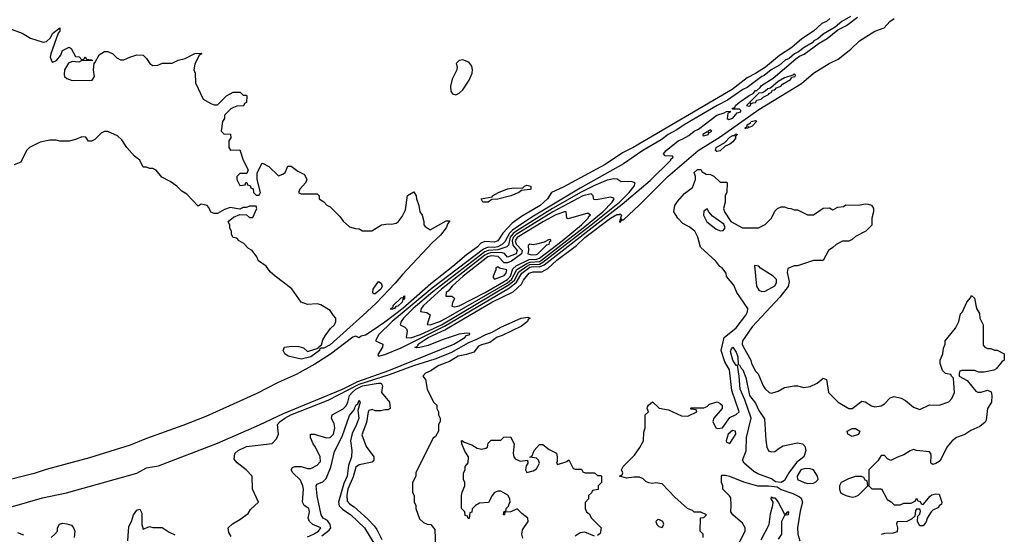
# Model space of a CAD drawing. Header units: inches. Extents: x 2671394 to 2765652, y 830470 to 955458.
# Tile 42 of 256: x 2702023 to 2708134, y 852850 to 856042. Entities that reach past the tile are written whole.
import ezdxf

# ---------------------------------------------------------------- set-up
doc = ezdxf.new("R2010")
doc.units = ezdxf.units.IN
doc.header["$MEASUREMENT"] = 0
doc.layers.add('C7805', color=7, linetype='Continuous')

msp = doc.modelspace()

# ---------------------------------------------------------------- linework, layer by layer
at = {"layer": 'C7805', "color": 2}
for points, elevation in [([(2707050.7, 856050), (2707030.6, 856030), (2707001.3, 856018.7), (2706950.4, 855970), (2706877.7, 855922.3), (2706814.4, 855870), (2706739.4, 855820.6), (2706651.7, 855748.3), (2706590, 855708), (2706537.6, 855682.4), (2706446, 855610), (2705830.9, 855249.1), (2705764.2, 855215.8), (2705656.1, 855143.9), (2705397, 855003), (2705324.7, 854970), (2705298, 854930), (2705254, 854890), (2705138.3, 854821.7), (2705080.5, 854779.5), (2705021.8, 854718.2), (2704990.4, 854670), (2704970, 854662), (2704910, 854666), (2704885.3, 854654.7), (2704862, 854630), (2704797.1, 854582.9), (2704712, 854510), (2704575.7, 854404.3), (2704400.6, 854250), (2704290, 854165.7), (2704210, 854111.5), (2704170, 854086), (2704142, 854078), (2704130, 854069.4), (2704110, 854078), (2704090, 854073.2), (2703952.9, 853967.1), (2703855.9, 853904.1), (2703738.2, 853841.8), (2703628.2, 853791.8), (2703495.9, 853724.1), (2703178.9, 853581.1), (2703035.9, 853524.1), (2702810, 853444.2), (2702710, 853402.6), (2702456.9, 853323.1), (2702187.6, 853252.4), (2702113.5, 853226.5), (2701873.4, 853166.6)], 18), ([(2701978, 853022), (2702165.1, 853074.9), (2702313.5, 853106.5), (2702750, 853228.4), (2702810, 853261.2), (2702884.9, 853275.1), (2703250, 853414.6), (2703511.6, 853528.4), (2703660.8, 853599.2), (2704026.6, 853750), (2704122.9, 853797.1), (2704314.6, 853865.4), (2704717, 854030), (2704786, 854070), (2704797.2, 854082.8), (2704817.2, 854090), (2704816, 854096), (2704798.4, 854098.4), (2704750, 854090.9), (2704644.3, 854055.7), (2704559.3, 854020.7), (2704507.7, 854007.7), (2704485.8, 854005.8), (2704475.3, 854010), (2704486.6, 854013.4), (2704496.2, 854023.8), (2704496.2, 854030), (2704557.7, 854070), (2704662, 854118), (2704954, 854290), (2705085.2, 854354.8), (2705137.8, 854402.2), (2705150, 854426.8), (2705184.2, 854470), (2705210, 854478), (2705263.1, 854476.9), (2705301, 854499), (2705356.2, 854550), (2705479, 854641), (2705529.8, 854690), (2705690, 854811), (2705730, 854833.4), (2705746.6, 854833.4), (2705750, 854838), (2705758, 854830), (2705752, 854810), (2705758, 854802), (2705750, 854806), (2705746, 854790), (2705750, 854784.7), (2705760.2, 854799.8), (2705770, 854801), (2705870, 854893.4), (2706045.6, 855070), (2706234.3, 855230), (2706370, 855315.2), (2706610, 855483.9), (2706874.8, 855645.3), (2706949.9, 855710.1), (2707046.6, 855770), (2707102.4, 855797.6), (2707181.1, 855858.9), (2707235.1, 855910), (2707330, 855970.3), (2707388.1, 855991.9), (2707422.9, 856030), (2707449.6, 856050)], 18), ([(2707179, 856061), (2707124.9, 856030), (2707084.9, 855995.1), (2707010, 855951.6), (2706976.4, 855923.6), (2706951, 855910), (2706941.6, 855898.4), (2706891, 855870), (2706857.6, 855842.4), (2706831, 855830), (2706798.3, 855801.7), (2706774.8, 855790), (2706739.2, 855760.8), (2706688, 855730), (2706643.8, 855696.2), (2706628.2, 855690), (2706538, 855622), (2706511, 855610), (2706417, 855543), (2706351, 855510), (2706148, 855390), (2706101.7, 855358.3), (2706047.7, 855330), (2706003.9, 855296.1), (2705891, 855230), (2705771.3, 855148.7), (2705502.3, 854997.7), (2705202.5, 854817.5), (2705082.7, 854737.3), (2705062.3, 854717.7), (2705035, 854665), (2705020.2, 854650), (2704990, 854633.2), (2704970, 854629), (2704930, 854630.5), (2704900.8, 854619.2), (2704583.6, 854376.4), (2704335.5, 854170), (2704253, 854090), (2704232, 854050), (2704278, 854030), (2704274, 854010), (2704245.4, 853965.4), (2704250, 853954), (2704290, 853964.9), (2704390, 854006.5), (2704659.9, 854140.1), (2705062.3, 854377.7), (2705106.6, 854413.4), (2705139.1, 854470), (2705190, 854507.5), (2705210, 854510.9), (2705250, 854508.2), (2705278.7, 854521.3), (2705763, 854897), (2705935.2, 855044.8), (2706064, 855170), (2706064, 855176), (2706078, 855190), (2706075.3, 855195.3), (2706030, 855198), (2706018, 855210), (2706035.3, 855230), (2706109.5, 855290.5), (2706138, 855302), (2706176, 855324), (2706210, 855350.8), (2706236.5, 855363.5), (2706349.4, 855450.6), (2706396.4, 855463.6), (2706410, 855472), (2706434, 855474), (2706430, 855466), (2706418, 855462), (2706414, 855430), (2706423.6, 855423.6), (2706450, 855432), (2706476.4, 855463.6), (2706498, 855470), (2706498, 855478), (2706490, 855486), (2706446, 855486), (2706450, 855494), (2706462, 855498), (2706466, 855510), (2706490, 855531.3), (2706550, 855571.3), (2706576.4, 855583.6), (2706590, 855602), (2706598, 855602), (2706619, 855621), (2706626.3, 855633.7), (2706700.2, 855679.8), (2706840.1, 855799.9), (2706863.3, 855816.7), (2706891.4, 855828.6), (2706984.5, 855895.5), (2707035.1, 855924.9), (2707100.7, 855979.3), (2707153.6, 856006.4), (2707222.5, 856057.5)], 22), ([(2701890, 856011.3), (2702038, 855958), (2702090, 855926.8), (2702170, 855902.8), (2702190, 855906.8), (2702212.5, 855927.5), (2702230, 855958), (2702271.6, 855991.6), (2702273.4, 855970), (2702261.4, 855958.6), (2702215.8, 855830), (2702213, 855810), (2702222.5, 855782.5), (2702230, 855778.8), (2702252.1, 855787.9), (2702278.4, 855821.6), (2702290, 855851.3), (2702330, 855871.3), (2702343.6, 855863.6), (2702370, 855814), (2702391.6, 855811.6), (2702410, 855794), (2702422, 855798), (2702430, 855812), (2702438, 855798), (2702470, 855794), (2702474, 855790), (2702474, 855786), (2702410, 855788), (2702390, 855778), (2702350, 855782), (2702327.1, 855772.9), (2702301, 855730), (2702299.6, 855699.6), (2702302, 855690), (2702316.9, 855676.9), (2702350, 855664.7), (2702474, 855666), (2702488, 855690), (2702482, 855730), (2702486, 855774), (2702490, 855774), (2702516.4, 855823.6), (2702550, 855844.7), (2702570, 855844.7), (2702602, 855830), (2702625.4, 855805.4), (2702650, 855792), (2702670, 855792), (2702706, 855810), (2702750, 855824.7), (2702790, 855822), (2702810, 855802), (2702830.9, 855770.9), (2702850, 855758), (2702880.4, 855759.6), (2702910, 855772), (2702970, 855772), (2703006, 855790), (2703050, 855802), (2703110, 855832), (2703150, 855834), (2703154, 855830), (2703138, 855822), (2703110, 855766), (2703104.7, 855730), (2703112, 855710), (2703114, 855650), (2703162, 855550), (2703210, 855522), (2703230, 855514), (2703250, 855514), (2703306, 855570), (2703348.4, 855591.6), (2703391.6, 855591.6), (2703410, 855574), (2703430, 855574), (2703434, 855570), (2703431.6, 855528.4), (2703418, 855522), (2703412.7, 855507.3), (2703370, 855506), (2703350, 855498), (2703334, 855490), (2703294, 855450), (2703294, 855430), (2703282, 855410), (2703274, 855350), (2703290, 855334), (2703332.7, 855332.7), (2703334, 855310), (2703322, 855290), (2703322, 855250), (2703332.7, 855232.7), (2703390, 855234), (2703411.1, 855171.1), (2703442, 855110), (2703432.7, 855087.3), (2703390, 855088), (2703372, 855070), (2703372, 855050), (2703390, 855014), (2703422, 855018), (2703427.3, 855032.7), (2703432.7, 855032.7), (2703438, 855018), (2703452.7, 855012.7), (2703458, 854998), (2703472.7, 854992.7), (2703474, 854970), (2703490, 854954), (2703510, 854954), (2703518, 854970), (2703498, 855050), (2703498, 855090), (2703526, 855150), (2703530, 855152), (2703570, 855132), (2703630, 855074), (2703656.4, 855083.6), (2703670, 855094), (2703687.3, 855132.7), (2703707.3, 855132.7), (2703750, 855102), (2703790, 855082), (2703804.7, 855050), (2703798, 855030), (2703762, 854990), (2703754, 854970), (2703770, 854962), (2703870, 854962), (2703882, 854950), (2703882, 854930), (2703911.1, 854911.1), (2703930, 854892), (2703950, 854882), (2704010, 854822), (2704030, 854792), (2704070, 854758), (2704106.4, 854746.4), (2704130, 854744.7), (2704151.6, 854731.6), (2704208.4, 854731.6), (2704269.7, 854770.4), (2704310, 854776.4), (2704330, 854772.7), (2704360.1, 854779.9), (2704372.3, 854787.8), (2704398, 854822), (2704417.1, 854862.9), (2704429.6, 854950.4), (2704470, 854974), (2704484.7, 854950), (2704486, 854930), (2704501, 854890), (2704506.8, 854850), (2704521, 854830), (2704531, 854790), (2704531.3, 854770), (2704539.8, 854759.8), (2704570, 854738), (2704670, 854794.8), (2704690, 854794), (2704690.4, 854790), (2704681.4, 854778.6), (2704670.5, 854750), (2704635.1, 854704.9), (2704582.5, 854657.5), (2704398.4, 854461.6), (2704353, 854407), (2704235.7, 854284.3), (2704153.8, 854206.2), (2703950, 854024), (2703910, 854005.1), (2703895.3, 854004.7), (2703883.6, 853996.4), (2703884.7, 853990), (2703830.8, 853950), (2703770, 853935.3), (2703690, 853955.3), (2703668, 853970), (2703658, 853990), (2703666, 854010), (2703710, 854016), (2703755.3, 854015.3), (2703785.4, 854005.4), (2703810, 853984.7), (2703876.4, 854003.6), (2703878, 854010), (2703896, 854024), (2703904.1, 854055.9), (2703919.3, 854080.7), (2703953.2, 854126.8), (2703978, 854150), (2703986, 854170), (2703986, 854190), (2703970, 854206), (2703950, 854238), (2703892.9, 854272.9), (2703870, 854279), (2703810, 854275.3), (2703769.2, 854289.2), (2703712.9, 854372.9), (2703608, 854450), (2703578, 854478), (2703552.9, 854512.9), (2703505.6, 854545.6), (2703495.3, 854570), (2703466, 854610), (2703443.1, 854623.1), (2703414.6, 854654.6), (2703386, 854670), (2703370, 854686), (2703348, 854690), (2703338, 854710), (2703338, 854730), (2703328.4, 854748.4), (2703327.3, 854767.3), (2703318, 854790), (2703350, 854818), (2703390, 854834), (2703430, 854832), (2703450, 854814), (2703470, 854814), (2703495.3, 854870), (2703490, 854886), (2703450, 854886), (2703430, 854878), (2703410, 854878), (2703390, 854866), (2703330, 854878), (2703295.3, 854864.7), (2703250, 854839), (2703230, 854839), (2703209, 854849), (2703198, 854878), (2703186, 854890), (2703150, 854898), (2703130, 854886), (2703060.4, 854960.4), (2703030, 854978), (2702998, 855010), (2702958, 855038), (2702904.7, 855064.7), (2702870, 855108), (2702850, 855118), (2702830, 855118), (2702810, 855128), (2702790, 855128), (2702768, 855170), (2702736.4, 855196.4), (2702688, 855250), (2702656.5, 855296.5), (2702630, 855322), (2702570, 855348.7), (2702550, 855348.7), (2702530, 855339), (2702490, 855299), (2702470, 855288), (2702450, 855288), (2702433.6, 855313.6), (2702410, 855315.3), (2702370, 855298), (2702330, 855288), (2702271.6, 855288.4), (2702250, 855295.3), (2702210, 855295.3), (2702150, 855282), (2702084.7, 855250), (2702066, 855230), (2702030, 855158), (2701990, 855142)], 14), ([(2706266, 852830), (2706266, 852850), (2706246, 852870), (2706248, 852952), (2706270, 852954), (2706286, 852970), (2706250, 852986), (2706210, 852988), (2706198, 852998), (2706168.7, 853010), (2706090, 853079), (2706010, 853162), (2705970, 853169.2), (2705950, 853165.2), (2705928.9, 853168.9), (2705910, 853178), (2705893.6, 853193.6), (2705870, 853204), (2705835.3, 853204.7), (2705790, 853198), (2705746, 853210), (2705762, 853218), (2705766, 853230), (2705758, 853250), (2705769.1, 853270.9), (2705838.6, 853341.4), (2705872.3, 853387.7), (2705894, 853430), (2705896.4, 853483.6), (2705906, 853510), (2705906, 853590), (2705926, 853610), (2705918, 853630), (2705920.4, 853639.6), (2705926, 853650), (2705950, 853671), (2705992, 853632), (2706050, 853622), (2706130, 853584.7), (2706170, 853582), (2706226, 853610), (2706222, 853622), (2706190, 853626), (2706186, 853630), (2706190, 853634), (2706270, 853634), (2706290, 853642), (2706304, 853656), (2706351.1, 853671.1), (2706370, 853662), (2706382, 853650), (2706382, 853630), (2706332, 853570), (2706324.7, 853550), (2706344.7, 853510), (2706354.6, 853505.4), (2706386, 853510), (2706430, 853574), (2706470, 853592), (2706488, 853610), (2706442.5, 853742.5), (2706429.2, 853870), (2706400.1, 853920.1), (2706376, 853990), (2706396.2, 854070), (2706470, 854130.6), (2706529.2, 854210), (2706539.3, 854230), (2706542, 854250), (2706474, 854350), (2706455.5, 854395.5), (2706410, 854448), (2706408.7, 854468.7), (2706400.4, 854480.4), (2706382, 854502), (2706368.7, 854510), (2706344.7, 854544.7), (2706249, 854630), (2706232.1, 854692.1), (2706214, 854730), (2706177.5, 854757.5), (2706138.6, 854778.6), (2706108.7, 854810), (2706084, 854850), (2706089.4, 854890), (2706105.8, 854914.2), (2706150, 854962.8), (2706199.3, 855000.7), (2706218, 855050), (2706218, 855070), (2706210, 855094), (2706230, 855112), (2706250, 855112), (2706258, 855098), (2706283.6, 855083.6), (2706310, 855082), (2706331.6, 855071.6), (2706370, 855034), (2706410, 855034), (2706414, 855030), (2706411.6, 854971.6), (2706402, 854950), (2706402, 854910), (2706392, 854870), (2706398, 854850), (2706436, 854790), (2706510, 854751), (2706608.4, 854751.6), (2706650, 854772), (2706688.9, 854811.1), (2706710, 854854), (2706726, 854870), (2706750, 854882), (2706770, 854882), (2706790, 854872), (2706810, 854871.3), (2706830, 854862), (2706850, 854862), (2706911.6, 854831.6), (2706950, 854832), (2707010, 854872), (2707050, 854874), (2707070, 854862), (2707100.4, 854879.6), (2707136.4, 854883.6), (2707150, 854894), (2707230, 854891), (2707270, 854898.8), (2707290, 854898), (2707310, 854892), (2707322, 854870), (2707322, 854850), (2707311.3, 854810), (2707311.6, 854768.4), (2707274, 854730), (2707210, 854698), (2707190, 854678), (2707170, 854668), (2707130, 854668), (2707090, 854648), (2707070, 854628), (2707042, 854610), (2707010, 854548), (2706950, 854548), (2706850, 854515.3), (2706830, 854515.3), (2706790, 854498), (2706785.5, 854474.5), (2706798.6, 854418.6), (2706792.6, 854387.4), (2706740.3, 854319.7), (2706570, 854136.9), (2706508.5, 854050), (2706508, 854030), (2706514.8, 854010), (2706561, 853930), (2706566, 853910), (2706590, 853862), (2706606, 853846), (2706638, 853770), (2706650, 853752), (2706674, 853730), (2706690, 853724.7), (2706730, 853738), (2706770, 853761), (2706830, 853771.3), (2706851.1, 853771.1), (2706890, 853761), (2706930, 853766), (2706972.7, 853787.3), (2707010, 853818), (2707031.3, 853810), (2707042, 853730), (2707102, 853670), (2707170, 853631), (2707190, 853631), (2707250, 853676), (2707270.6, 853670.6), (2707310, 853646.8), (2707330, 853641), (2707370, 853646.8), (2707390, 853658), (2707424.7, 853695.3), (2707450, 853704.7), (2707494.4, 853694.4), (2707519.8, 853679.8), (2707570, 853638.8), (2707610, 853624), (2707670, 853652), (2707730, 853651.3), (2707788.9, 853671.1), (2707808.9, 853691.1), (2707824, 853730), (2707818, 853818), (2707806, 853830), (2707802, 853842), (2707770, 853848), (2707750, 853866), (2707735.3, 853910), (2707735.3, 853930), (2707753.2, 853970), (2707756.4, 854003.6), (2707766, 854030), (2707766, 854050), (2707832.1, 854127.9), (2707852.7, 854170), (2707862, 854218), (2707875.3, 854230), (2707902, 854290), (2707924, 854316), (2707930, 854332), (2707950, 854314), (2707962, 854250), (2707979.6, 854219.6), (2707982, 854190), (2708002, 854150), (2708003.6, 854023.6), (2708014, 854010), (2708030, 854002), (2708050, 854002), (2708072.7, 853992.7), (2708090, 853992), (2708134, 853970), (2708134, 853930), (2708119.6, 853920.4), (2708083.6, 853876.4), (2708070, 853868), (2708010, 853855.3), (2707976.4, 853856.4), (2707950, 853866), (2707870, 853866), (2707858, 853862), (2707854, 853850), (2707854, 853830), (2707903.6, 853803.6), (2707958, 853738), (2707970, 853731), (2707990, 853730.8), (2708030, 853744.7), (2708053.2, 853733.2), (2708057.3, 853710), (2708054, 853670), (2708030.6, 853629.4), (2708022, 853558), (2708014.8, 853545.2), (2707982, 853518), (2707925.5, 853494.5), (2707890, 853468), (2707838, 853450), (2707810, 853429.3), (2707776.3, 853390), (2707742.5, 853317.5), (2707730, 853302), (2707710, 853288.7), (2707690, 853282), (2707678, 853290), (2707680.2, 853340.2), (2707679, 853350), (2707670, 853362), (2707590, 853368.7), (2707570, 853375.3), (2707550, 853368), (2707510, 853342), (2707470.9, 853329.1), (2707430, 853308), (2707410, 853318), (2707390, 853338), (2707370, 853338), (2707350, 853306), (2707294, 853250), (2707294, 853150), (2707312.7, 853132.7), (2707371.1, 853131.1), (2707406.4, 853066.4), (2707431.1, 853051.1), (2707450, 853032), (2707487.3, 853032.7), (2707510, 853042), (2707556.4, 853043.6), (2707582, 853058), (2707590, 853074), (2707598, 853058), (2707612.7, 853052.7), (2707618, 853038), (2707630, 853034), (2707673.2, 853086.8), (2707684.7, 853095.3), (2707710, 853101), (2707730, 853098), (2707746, 853050), (2707743.6, 853036.4), (2707730, 853026), (2707724.7, 853015.3), (2707690, 852999), (2707681, 852990), (2707654.8, 852950), (2707650, 852928), (2707630, 852902), (2707610, 852902), (2707596, 852930), (2707598, 852962), (2707610, 852974), (2707614, 852994), (2707610, 853006), (2707590, 853006), (2707583.6, 852996.4), (2707578, 852962), (2707557.3, 852942.7), (2707530, 852929), (2707470, 852926), (2707464.7, 852915.3), (2707472, 852890), (2707470, 852866), (2707443.6, 852856.4), (2707390, 852855.3), (2707370, 852848)], 14), ([(2703336.4, 852836.4), (2703320.4, 852860.4), (2703318, 852890), (2703344.7, 852915.3), (2703390, 852942), (2703440.4, 852979.6), (2703456.4, 853003.6), (2703506, 853050), (2703468, 853130), (2703466, 853210), (2703428, 853250), (2703373.6, 853293.6), (2703355.3, 853315.3), (2703359, 853350), (2703379, 853370), (2703430, 853394), (2703590, 853412), (2703618, 853442), (2703628.7, 853470), (2703622.7, 853530), (2703640.7, 853550), (2703668, 853570), (2703706.3, 853590), (2703938, 853682), (2704130, 853780.9), (2704319.4, 853840.6), (2704470, 853896.3), (2704601.6, 853938.4), (2704702, 853978), (2704810, 854040.2), (2704860.8, 854059.2), (2704916, 854090), (2704956, 854104), (2705010, 854134.6), (2705135.3, 854190), (2705177.3, 854197.3), (2705190.8, 854190), (2705178.8, 854181.2), (2705174, 854170), (2705138.3, 854141.7), (2705017.6, 854082.4), (2704987, 854073), (2704941.3, 854038.7), (2704890, 854026), (2704870, 854016), (2704841.4, 853978.6), (2704795.6, 853964.4), (2704744.4, 853955.6), (2704690, 853921.6), (2704624, 853896), (2704570, 853860.9), (2704541, 853850), (2704524.7, 853830), (2704542, 853810), (2704552, 853750), (2704592, 853670), (2704611.3, 853650), (2704612, 853630), (2704622, 853610), (2704622, 853590), (2704632, 853570), (2704632, 853550), (2704622, 853530), (2704622, 853490), (2704603.6, 853456.4), (2704590, 853446), (2704543.6, 853356.4), (2704482, 853230), (2704482, 853210), (2704462, 853170), (2704462, 853110), (2704472, 853090), (2704472, 853050), (2704482, 853030), (2704482, 853010), (2704505.4, 852945.4), (2704530, 852922), (2704552.7, 852912.7), (2704574, 852910), (2704599.6, 852879.6), (2704604.7, 852770)], 14), ([(2703810, 852834.9), (2703846.6, 852850), (2703878.4, 852870), (2703892, 852890), (2703842, 852910), (2703822, 852930), (2703814, 852950), (2703822, 852990), (2703818, 853010), (2703789.3, 853029.3), (2703778, 853050), (2703784, 853130), (2703781.2, 853150), (2703765.6, 853185.6), (2703719, 853230), (2703708, 853250), (2703716.4, 853263.6), (2703730, 853270.8), (2703770, 853270.8), (2703810, 853258), (2703830, 853258), (2703870, 853278), (2703890, 853302), (2703889, 853330), (2703859, 853390), (2703844, 853410), (2703828, 853450), (2703828, 853470), (2703850, 853471), (2703928.1, 853448.1), (2703950, 853450.7), (2703970, 853471), (2703979.5, 853510), (2703975.9, 853535.9), (2703958, 853570), (2703962, 853590), (2704030, 853628.2), (2704050, 853646.4), (2704060.5, 853670), (2704069.6, 853710), (2704086.2, 853730), (2704109, 853750), (2704150, 853770.9), (2704247.9, 853787.9), (2704266.4, 853786.4), (2704274, 853770), (2704268.5, 853728.5), (2704318, 853670), (2704322, 853630), (2704310, 853622), (2704290, 853622), (2704265.4, 853614.6), (2704230, 853615.3), (2704210, 853624), (2704190, 853617.2), (2704186.4, 853610), (2704176, 853544), (2704146.4, 853466.4), (2704173.7, 853393.7), (2704222, 853330), (2704222, 853310), (2704210, 853298), (2704130, 853280.9), (2704110, 853266.6), (2704093.4, 853206.6), (2704060.2, 853130), (2704052.9, 853090), (2704056.1, 853056.1), (2704070, 853039.1), (2704099.2, 853019.2), (2704183.7, 852943.7), (2704222.8, 852902.8), (2704239.3, 852879.3), (2704270, 852818)], 10), ([(2703899.4, 852840.6), (2703944.6, 852875.4), (2703954, 852890), (2703950.9, 852910.9), (2703934.5, 852934.5), (2703907, 852950), (2703894, 852970), (2703870, 853088), (2703863.7, 853150), (2703870, 853161), (2703904.4, 853175.6), (2703925.1, 853194.9), (2703954.9, 853265.1), (2703976.6, 853363.4), (2704024.2, 853455.8), (2704070, 853586), (2704099.1, 853620.9), (2704110, 853651), (2704122, 853658), (2704130, 853682), (2704136, 853670), (2704122.8, 853617.2), (2704127.7, 853570), (2704113.7, 853530), (2704085.9, 853474.2), (2704077.1, 853430), (2704085.5, 853370), (2704083, 853330), (2704063.8, 853276.2), (2704055.8, 853210), (2704035.3, 853164.7), (2704000.9, 853050), (2704005.8, 853025.8), (2704026.3, 853006.3), (2704078.7, 852970), (2704163.1, 852890), (2704261.5, 852730)], 6), ([(2705146, 852826), (2705139.3, 852850), (2705143.6, 852876.4), (2705179.3, 852930), (2705177.2, 852950), (2705139, 852979), (2705110, 853008), (2705071.3, 852988.7), (2705034, 852986), (2705032, 852970), (2705026, 852970), (2705028, 852990), (2705042, 852998), (2705042, 853010), (2705056, 853024), (2705062, 853038), (2705066.6, 853050), (2705065.1, 853070), (2705052.9, 853092.9), (2705010, 853118), (2704990, 853117.2), (2704970, 853109), (2704954.8, 853090), (2704933.4, 853046.6), (2704878, 853042), (2704851.3, 853028.7), (2704832, 853008), (2704830, 852986), (2704818, 852982), (2704812.7, 852947.3), (2704807.3, 852947.3), (2704802, 852962), (2704787.3, 852967.3), (2704786, 852990), (2704766, 853010), (2704766, 853090), (2704768.4, 853111.6), (2704786, 853150), (2704786, 853170), (2704778, 853190), (2704778, 853230), (2704788, 853250), (2704788, 853270), (2704807.3, 853292.7), (2704808, 853330), (2704785.6, 853365.6), (2704768, 853410), (2704766, 853430), (2704770, 853432), (2704782, 853422), (2704830, 853404.7), (2704863.5, 853383.5), (2704890, 853378), (2704916.4, 853383.6), (2704926, 853390), (2704930, 853414), (2704950, 853434), (2705010, 853434), (2705028.4, 853451.6), (2705070, 853454), (2705091.1, 853411.1), (2705086.4, 853353.6), (2705090.4, 853330.4), (2705098, 853318), (2705130, 853304), (2705174, 853310), (2705176, 853290), (2705166, 853274), (2705162, 853250), (2705170, 853234), (2705210, 853242.8), (2705230, 853256), (2705239.3, 853270), (2705249.2, 853290), (2705244, 853310), (2705230, 853321.2), (2705188.4, 853328.4), (2705203.1, 853336.9), (2705217, 853370), (2705250, 853406.8), (2705270, 853406.8), (2705310, 853374.8), (2705354, 853354), (2705358.8, 853330), (2705358.8, 853301.2), (2705354, 853290), (2705362, 853282), (2705418, 853302), (2705430.9, 853310.9), (2705458, 853258), (2705470, 853254), (2705510, 853254), (2705518, 853238), (2705532, 853232), (2705591.1, 853231.1), (2705610, 853214), (2705630, 853214), (2705634, 853210), (2705634, 853170), (2705614, 853150), (2705612.7, 853127.3), (2705578, 853122), (2705572.7, 853107.3), (2705554, 853090), (2705554, 853070), (2705532.7, 853047.3), (2705532, 853030), (2705532, 853010), (2705542, 852990), (2705556.9, 852976.9), (2705572, 852950), (2705632, 852890), (2705625.4, 852854.6), (2705610, 852842)], 14), ([(2706464, 852750), (2706525.2, 852870), (2706525.2, 852890), (2706510, 852919), (2706449.2, 852970), (2706436, 852990), (2706439.5, 853030), (2706436, 853076), (2706429.1, 853089.1), (2706388, 853130), (2706388, 853150), (2706378, 853170), (2706378, 853210), (2706383.1, 853216.9), (2706402.7, 853217.3), (2706429.4, 853210.6), (2706515.6, 853175.6), (2706602, 853150), (2706670.9, 853150.9), (2706724.5, 853144.5), (2706750, 853127.3), (2706822.5, 853102.5), (2706863, 853083), (2706873.4, 853073.4), (2706882, 853050), (2706866.4, 852993.6), (2706850.5, 852890.5), (2706853, 852850), (2706864, 852810)], 10), ([(2706625.4, 852814.6), (2706674.7, 852910), (2706682.5, 852977.5), (2706698, 853030), (2706699.3, 853050), (2706687.6, 853070), (2706690, 853082), (2706696.9, 853076.9), (2706710, 853076.3), (2706730.5, 853050), (2706770, 852974), (2706782, 852978), (2706790, 852992), (2706794, 852990), (2706792, 852970), (2706770, 852966), (2706751.3, 852928.7), (2706751, 852850), (2706730, 852819)], 6), ([(2702694, 852810), (2702701.7, 852898.3), (2702717.6, 852930), (2702730, 852970.8), (2702750, 852998.8), (2702770, 853004.7), (2702780.7, 852980.7), (2702782, 852910), (2702790, 852882), (2702830, 852898), (2702850, 852892), (2702908.4, 852891.6), (2702950, 852862), (2702985.4, 852845.4)], 14), ([(2702010, 852861), (2702046.4, 852846.4)], 14), ([(2702218, 852830), (2702242, 852850), (2702258, 852870), (2702258, 852890), (2702270, 852912), (2702290, 852918), (2702315.3, 852915.3), (2702345.4, 852905.4), (2702358, 852890), (2702364.7, 852870), (2702361, 852830)], 14), ([(2705590, 852839), (2705530, 852862), (2705502, 852858), (2705470, 852838)], 14)]:
    msp.add_lwpolyline(points, dxfattribs=dict(at, elevation=elevation))
for points, elevation in [([(2704772.9, 855792.9), (2704750, 855788), (2704732, 855770), (2704738, 855750), (2704736.3, 855730), (2704707.3, 855672.7), (2704696.5, 855630), (2704699.6, 855599.6), (2704710, 855581.6), (2704730, 855576.5), (2704750, 855587.2), (2704772.8, 855607.2), (2704813.4, 855666.6), (2704831, 855710), (2704833.5, 855730), (2704830, 855753.2), (2704810, 855779)], 18), ([(2706830, 855706), (2706822, 855698), (2706770, 855682), (2706730, 855658), (2706682, 855618), (2706666, 855614), (2706650, 855598), (2706632, 855588), (2706610, 855586), (2706554, 855530), (2706558, 855522), (2706550, 855526), (2706534, 855510), (2706550, 855506), (2706558, 855510), (2706560.4, 855519.6), (2706573.6, 855526.4), (2706590, 855527.7), (2706598, 855542), (2706626, 855550), (2706638, 855562), (2706670, 855578), (2706674.8, 855585.2), (2706688, 855590), (2706694.6, 855605.4), (2706710, 855607.3), (2706721.2, 855618.8), (2706748, 855630), (2706757.2, 855642.8), (2706808, 855670), (2706815.3, 855684.7), (2706835.3, 855690), (2706838, 855698)], 22), ([(2706550, 855374), (2706543.6, 855376.4), (2706542, 855370), (2706530, 855366.6), (2706524, 855370), (2706538, 855382), (2706537.2, 855390), (2706558.3, 855401.7), (2706563.7, 855410), (2706590, 855417.3), (2706594.4, 855414.4), (2706596.3, 855410), (2706570, 855380.9)], 14), ([(2706310, 855358), (2706294, 855350), (2706298, 855342), (2706290, 855346), (2706262, 855330), (2706263.6, 855323.6), (2706270, 855322), (2706290, 855326.8), (2706298, 855330), (2706300.4, 855339.6), (2706318, 855350), (2706315.3, 855355.3)], 22), ([(2706350, 855225.2), (2706342, 855230), (2706346.6, 855250), (2706399.1, 855280.9), (2706430, 855313.4), (2706450, 855324), (2706457.2, 855322.8), (2706470, 855333), (2706478, 855330), (2706464.7, 855315.3), (2706466.8, 855310), (2706450, 855284), (2706430.5, 855269.5), (2706402, 855258), (2706370, 855229.2)], 14), ([(2705710, 855055.6), (2705670, 855046.6), (2705590, 855013.6), (2705507.6, 854972.4), (2705329.4, 854870.6), (2705107.8, 854732.2), (2705085.1, 854714.9), (2705067.8, 854692.2), (2705056.1, 854643.9), (2705046.7, 854633.3), (2704990, 854614), (2704930, 854610.9), (2704910, 854602), (2704586.7, 854353.3), (2704465, 854250), (2704405.7, 854190), (2704390.5, 854170), (2704384, 854150), (2704414.4, 854134.4), (2704424.5, 854124.5), (2704427.7, 854110), (2704421, 854070), (2704450, 854068.3), (2704510, 854089.5), (2704640.8, 854150), (2705061.3, 854398.7), (2705094.4, 854425.6), (2705121.4, 854478.6), (2705170, 854513.8), (2705190, 854523.9), (2705250, 854526.2), (2705270, 854537.2), (2705570.8, 854769.2), (2705745.3, 854910), (2705806.2, 854970), (2705836.3, 855010), (2705844, 855030), (2705818, 855038), (2705756.5, 855036.5), (2705732.3, 855052.3)], 26), ([(2704930, 854909.6), (2704898, 854910), (2704888, 854930), (2704956.4, 854943.6), (2704958, 854950), (2704995.3, 854970), (2705050, 854992.7), (2705090, 854998), (2705143.1, 854996.9), (2705155.3, 855010), (2705170, 855015.5), (2705196, 855010), (2705194.8, 854990), (2705190, 854987.8), (2705138, 854982), (2705122, 854970), (2705071.3, 854950), (2704990, 854929.5), (2704954.4, 854925.6)], 14), ([(2705570, 854962.7), (2705519.3, 854950), (2705331.3, 854850), (2705105.5, 854710), (2705085.8, 854690), (2705079.2, 854670), (2705083.7, 854643.7), (2705111.6, 854610), (2705104.9, 854590), (2705050, 854568.7), (2705031.3, 854591.3), (2705010, 854597.9), (2704944.6, 854595.4), (2704930, 854592.6), (2704910, 854580.4), (2704640.2, 854370), (2704530.4, 854270), (2704514.9, 854250), (2704511.1, 854231.1), (2704550, 854224.9), (2704570, 854211.3), (2704551.6, 854151.6), (2704570, 854149.2), (2704630, 854169.5), (2704670.9, 854190), (2705049.8, 854410), (2705076.6, 854430), (2705107.7, 854492.3), (2705169.9, 854530), (2705190, 854538.8), (2705250, 854543), (2705261.2, 854550), (2705520.2, 854750), (2705641.8, 854850), (2705700.5, 854910), (2705711.8, 854930), (2705710, 854935.3), (2705690, 854942), (2705603.9, 854923.9), (2705587.2, 854927.2), (2705582.7, 854950)], 30), ([(2705411.5, 854851.5), (2705350, 854830.7), (2705273.7, 854790), (2705110.2, 854690), (2705099.2, 854670), (2705103.8, 854650), (2705141.7, 854610), (2705137.6, 854590), (2705075.7, 854544.3), (2705050, 854532.8), (2705030, 854533.5), (2704993.2, 854573.2), (2704950, 854577.3), (2704929.3, 854570), (2704776.1, 854450), (2704707.7, 854390), (2704682.3, 854357.7), (2704670.8, 854350), (2704667.9, 854327.9), (2704706, 854326), (2704718, 854318), (2704721, 854310), (2704710, 854288), (2704705.2, 854265.2), (2704720.9, 854260.9), (2704750, 854267.2), (2704912.9, 854350), (2705050, 854430.9), (2705069.1, 854450), (2705083.9, 854496.1), (2705104.1, 854515.9), (2705186.2, 854553.8), (2705230, 854555.9), (2705250, 854562.2), (2705389.8, 854670), (2705509.7, 854770), (2705551.1, 854810), (2705556.1, 854823.9), (2705565.2, 854830), (2705550, 854840.9), (2705427, 854807), (2705418, 854810), (2705415.3, 854850)], 34), ([(2706290, 854868.7), (2706270, 854854), (2706267.3, 854830), (2706287.1, 854787.1), (2706344.4, 854744.4), (2706370, 854733), (2706390, 854734), (2706400.7, 854750), (2706393.4, 854773.4), (2706323.1, 854823.1), (2706299.3, 854850)], 14), ([(2705310, 854679), (2705277.3, 854662.7), (2705230.6, 854649.4), (2705210, 854646), (2705190, 854649), (2705178, 854642), (2705181.3, 854610), (2705176.3, 854590), (2705202.4, 854582.4), (2705230, 854585.5), (2705239.5, 854590), (2705294.9, 854645.1), (2705308.7, 854650), (2705314.5, 854665.5), (2705322, 854670), (2705317.2, 854677.2)], 38), ([(2706583.6, 854516.4), (2706596, 854390), (2706610, 854364.7), (2706630, 854356), (2706650, 854358.8), (2706710, 854390.8), (2706720.7, 854410), (2706719.6, 854430), (2706699.5, 854450), (2706620.9, 854500.9), (2706610, 854512.7)], 14), ([(2704990, 854508), (2704978, 854502), (2704978, 854490), (2704961, 854450), (2704962, 854442), (2704970, 854432), (2705010, 854447.2), (2705030, 854455.5), (2705042.9, 854470), (2705046, 854490), (2705000.1, 854500.1)], 38), ([(2704221.2, 854341.2), (2704215.3, 854350), (2704217.2, 854370), (2704250, 854418), (2704266.8, 854406.8), (2704272.7, 854390), (2704265.5, 854370), (2704230, 854341.2)], 10), ([(2704330, 854245.2), (2704327, 854250), (2704342, 854258), (2704342, 854270), (2704390, 854316.3), (2704398, 854318), (2704407.3, 854312.7), (2704407.3, 854327.3), (2704412, 854330), (2704410.8, 854310.8), (2704399.8, 854300.2), (2704397.1, 854290), (2704370, 854265.1), (2704358, 854262), (2704350, 854249.7)], 14), ([(2706690, 853360.7), (2706710, 853362.8), (2706736, 853384), (2706762.5, 853397.5), (2706850, 853416.3), (2706882, 853410), (2706896.8, 853396.8), (2706902, 853370), (2706890.6, 853330), (2706844, 853296), (2706796.5, 853230), (2706770, 853182.7), (2706750, 853171.8), (2706714.8, 853174.8), (2706690, 853193.2), (2706604.4, 853224.4), (2706579.5, 853239.5), (2706519.3, 853290), (2706509.6, 853309.6), (2706532.5, 853367.5), (2706533, 853450), (2706563.5, 853570), (2706524, 853684), (2706494, 853750), (2706488.7, 853830), (2706478, 853898), (2706470, 853897.2), (2706450, 853929.5), (2706435.5, 853984.5), (2706440.1, 853999.9), (2706450, 854010.7), (2706470, 853979.1), (2706480.3, 853950), (2706482, 853902), (2706490, 853901), (2706499.9, 853879.9), (2706510.9, 853870.9), (2706530, 853822.8), (2706553.1, 853710), (2706590, 853663.8), (2706610, 853617.3), (2706645.5, 853565.5), (2706653.8, 853433.8), (2706660.4, 853390), (2706670, 853367.7)], 10), ([(2706446.8, 853493.2), (2706421, 853470), (2706406.8, 853430), (2706410, 853422), (2706430, 853412), (2706468.7, 853470), (2706466, 853490)], 14), ([(2707190, 853457.2), (2707162, 853470), (2707158, 853490), (2707190, 853506), (2707210, 853506), (2707238, 853490), (2707230, 853469.2)], 10), ([(2706898.4, 853258.4), (2706871, 853250), (2706847.7, 853210), (2706851, 853190), (2706892, 853170), (2706914.2, 853165.8), (2706950, 853167.3), (2706964.7, 853175.3), (2706978, 853190), (2706975.3, 853210), (2706950, 853248.7), (2706930, 853256)], 14), ([(2707210, 853208.7), (2707167.1, 853192.9), (2707122, 853170), (2707111.3, 853150), (2707111.3, 853130), (2707118, 853110), (2707130, 853101), (2707150, 853091), (2707190, 853081), (2707210, 853084.7), (2707230, 853092), (2707286, 853150), (2707282, 853182), (2707270, 853186), (2707262, 853202), (2707248, 853208)], 14), ([(2705990, 852942), (2705981, 852939), (2705972, 852930), (2705978, 852910), (2705990, 852898), (2706010, 852892), (2706022, 852910), (2706014, 852930)], 18)]:
    msp.add_lwpolyline(points, close=True, dxfattribs=dict(at, elevation=elevation))

doc.saveas('drawing.dxf')
